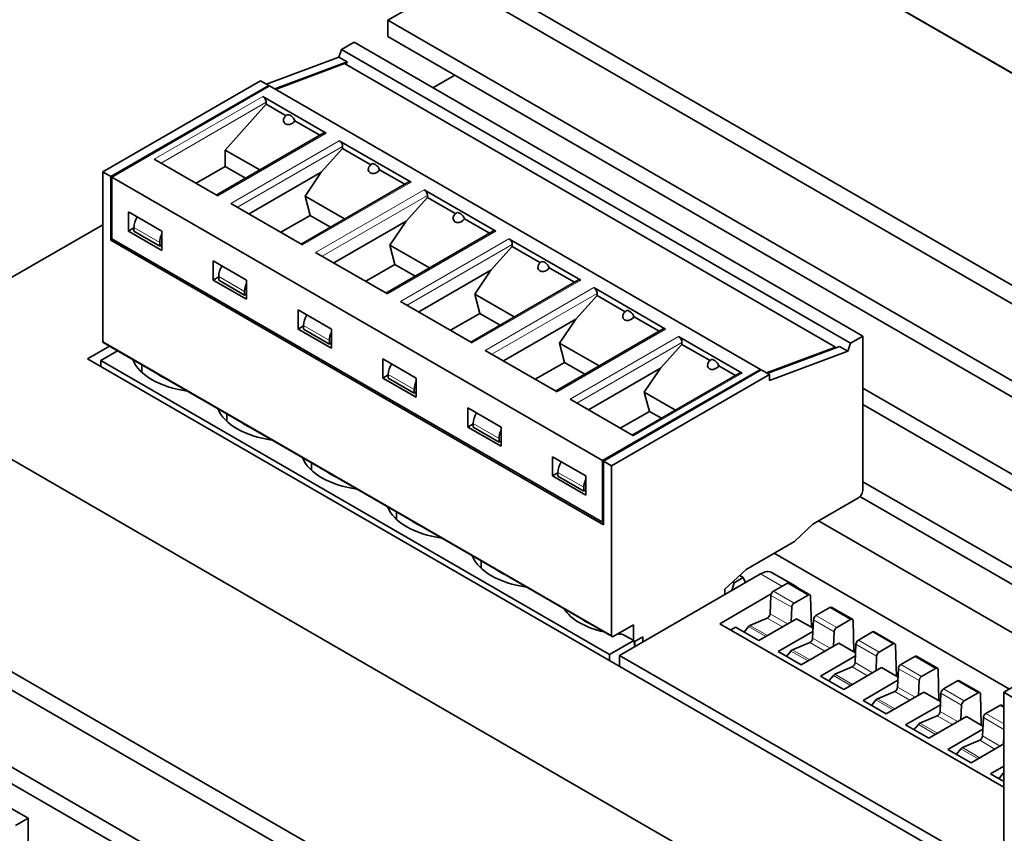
# Model space of a CAD drawing. Extents: x -249 to 1342, y -192 to 297.
# Tile 45 of 59: x 341 to 351, y 213 to 221. Entities that reach past the tile are written whole.
import ezdxf

# ---------------------------------------------------------------- set-up
doc = ezdxf.new("R2010")
doc.units = 0

msp = doc.modelspace()

# ---------------------------------------------------------------- linework, layer by layer
at = {"color": 7, "lineweight": 35}
for p, q in [((346.567719, 223.425201), (367.427368, 211.381866)), ((347.805176, 222.708725), (366.189941, 212.094269)), ((344.623199, 222.302521), (365.482849, 210.259186)), ((365.482849, 210.065277), (344.623199, 222.108597)), ((365.482849, 209.248779), (344.623199, 221.292099)), ((344.623199, 221.118591), (365.482849, 209.075272)), ((337.728882, 218.322098), (358.588531, 206.278763)), ((335.784363, 217.199402), (356.644012, 205.156082)), ((356.644012, 204.962173), (335.784363, 217.005493)), ((356.644012, 204.145676), (335.784363, 216.188995)), ((335.784363, 216.015488), (356.644012, 203.972168))]:
    msp.add_line(p, q, dxfattribs=at)
at = {"color": 7, "lineweight": 35, "ltscale": 0.020412}
for p, q in [((345.330292, 221.700348), (344.623199, 221.292099)), ((349.40509, 217.839996), (348.640289, 217.554153))]:
    msp.add_line(p, q, dxfattribs=at)
at = {"color": 7, "lineweight": 35, "ltscale": 0.004338}
msp.add_line((344.623199, 221.292099), (344.623199, 221.118591), dxfattribs=at)
at = {"color": 7, "lineweight": 35, "ltscale": 0.003828}
for p, q in [((344.131744, 220.983871), (344.264343, 221.060425)), ((349.519897, 217.873016), (349.652496, 217.94957)), ((340.681061, 212.769913), (340.81366, 212.846466))]:
    msp.add_line(p, q, dxfattribs=at)
at = {"color": 7, "lineweight": 35, "ltscale": 0.155543}
for p, q in [((344.264343, 221.060425), (349.652496, 217.94957)), ((344.131744, 220.983871), (349.519897, 217.873016)), ((341.609009, 217.879944), (346.997162, 214.769089))]:
    msp.add_line(p, q, dxfattribs=at)
at = {"color": 7, "lineweight": 35, "ltscale": 0.002192}
for p, q in [((344.103546, 220.900833), (344.131744, 220.983871)), ((349.491699, 217.789978), (349.519897, 217.873016))]:
    msp.add_line(p, q, dxfattribs=at)
at = {"color": 7, "lineweight": 35, "ltscale": 0.020411}
for p, q in [((343.338776, 220.61499), (344.103546, 220.900833)), ((343.425385, 220.564987), (344.190155, 220.850815))]:
    msp.add_line(p, q, dxfattribs=at)
at = {"color": 7, "lineweight": 35, "ltscale": 0.019513}
for p, q in [((344.165344, 220.83313), (343.434235, 220.559875)), ((348.63147, 217.559265), (349.362579, 217.832504))]:
    msp.add_line(p, q, dxfattribs=at)
at = {"color": 7, "lineweight": 35, "ltscale": 0.0025}
for p, q in [((344.103546, 220.900833), (344.190155, 220.850815)), ((343.274384, 220.652176), (343.360992, 220.602158)), ((341.603851, 219.687683), (341.69046, 219.637665)), ((349.40509, 217.839996), (349.491699, 217.789978)), ((348.575928, 217.591324), (348.662537, 217.541321))]:
    msp.add_line(p, q, dxfattribs=at)
at = {"color": 7, "lineweight": 35, "ltscale": 0.150031}
for p, q in [((344.165344, 220.83313), (349.362579, 217.832504)), ((343.369843, 220.597061), (348.567078, 217.596436)), ((341.69931, 219.632568), (346.896545, 216.631943)), ((341.69931, 218.97937), (346.896545, 215.978745))]:
    msp.add_line(p, q, dxfattribs=at)
at = {"color": 7, "lineweight": 35, "ltscale": 0.000707}
msp.add_line((344.190155, 220.850815), (344.181091, 220.824036), dxfattribs=at)
at = {"color": 7, "lineweight": 35, "ltscale": 0.006634}
msp.add_line((345.330292, 220.710342), (345.100464, 220.577667), dxfattribs=at)
at = {"color": 7, "lineweight": 35, "ltscale": 0.048224}
for p, q in [((341.603851, 219.687683), (343.274384, 220.652176)), ((343.360992, 220.602158), (341.69046, 219.637665)), ((341.69931, 219.632568), (343.369843, 220.597061)), ((346.896545, 216.631943), (348.567078, 217.596436)), ((346.992004, 216.576828), (348.662537, 217.541321))]:
    msp.add_line(p, q, dxfattribs=at)
at = {"color": 7, "lineweight": 35, "ltscale": 0.000255}
for p, q in [((343.360992, 220.591949), (343.360992, 220.602158)), ((348.567078, 217.596436), (348.567078, 217.586227))]:
    msp.add_line(p, q, dxfattribs=at)
at = {"color": 7, "lineweight": 13, "ltscale": 0.03317}
for p, q in [((342.150085, 219.821381), (343.299133, 220.484787)), ((343.970886, 220.096954), (342.821838, 219.433548)), ((342.959717, 219.353943), (344.108765, 220.017349)), ((344.868896, 219.578476), (343.719849, 218.91507)), ((343.857758, 218.835464), (345.006805, 219.498871)), ((345.766937, 219.059998), (344.617889, 218.396591)), ((344.755768, 218.316986), (345.904816, 218.980392)), ((346.664948, 218.541519), (345.5159, 217.878128)), ((345.653809, 217.798508), (346.802856, 218.461914)), ((347.562988, 218.023056), (346.41394, 217.35965)), ((346.551819, 217.280045), (347.700867, 217.943436)), ((348.37262, 217.555603), (347.223572, 216.892197))]:
    msp.add_line(p, q, dxfattribs=at)
at = {"color": 7, "lineweight": 13, "ltscale": 0.032149}
for p, q in [((343.334473, 220.423553), (342.220795, 219.780563)), ((345.042145, 219.437637), (343.928467, 218.794647)), ((346.838196, 218.400681), (345.724518, 217.75769))]:
    msp.add_line(p, q, dxfattribs=at)
at = {"color": 7, "lineweight": 35, "ltscale": 0.016252}
msp.add_line((343.334473, 220.403137), (342.901367, 219.918335), dxfattribs=at)
at = {"color": 7, "lineweight": 35, "ltscale": 0.019392}
for p, q in [((343.970886, 220.096954), (343.299133, 220.484787)), ((342.150085, 219.821381), (342.821838, 219.433548)), ((348.37262, 217.555603), (347.700867, 217.943436)), ((346.551819, 217.280045), (347.223572, 216.892197))]:
    msp.add_line(p, q, dxfattribs=at)
at = {"color": 7, "lineweight": 35, "ltscale": 0.00051}
for p, q in [((343.334473, 220.423553), (343.334473, 220.403137)), ((344.144135, 219.935699), (344.144135, 219.9561)), ((345.042145, 219.417221), (345.042145, 219.437637)), ((341.690948, 218.963776), (341.708618, 218.973984)), ((345.940186, 218.898743), (345.940186, 218.919159)), ((346.838196, 218.380264), (346.838196, 218.400681)), ((347.736237, 217.861786), (347.736237, 217.882202))]:
    msp.add_line(p, q, dxfattribs=at)
at = {"color": 7, "lineweight": 35, "ltscale": 0.006074}
msp.add_line((343.544891, 220.281662), (343.334473, 220.403137), dxfattribs=at)
at = {"color": 7, "lineweight": 35, "ltscale": 0.007692}
for p, q in [((343.903198, 220.074783), (343.636749, 220.228638)), ((345.699249, 219.037842), (345.4328, 219.191681)), ((346.59729, 218.519363), (346.330811, 218.673203)), ((347.4953, 218.000885), (347.228851, 218.154724))]:
    msp.add_line(p, q, dxfattribs=at)
at = {"color": 7, "lineweight": 35, "ltscale": 0.032905}
for p, q in [((343.945892, 220.099426), (342.80603, 219.441345)), ((345.741943, 219.062469), (344.602081, 218.404388)), ((347.537994, 218.025528), (346.398132, 217.367432)), ((347.207764, 216.899994), (348.347626, 217.558075))]:
    msp.add_line(p, q, dxfattribs=at)
at = {"color": 7, "lineweight": 35, "ltscale": 0.021943}
for p, q in [((344.868896, 219.578476), (344.108765, 220.017349)), ((345.766937, 219.059998), (345.006805, 219.498871)), ((342.959717, 219.353943), (343.719849, 218.91507)), ((346.664948, 218.541519), (345.904816, 218.980392)), ((343.857758, 218.835464), (344.617889, 218.396591)), ((347.562988, 218.023056), (346.802856, 218.461914)), ((344.755768, 218.316986), (345.5159, 217.878128)), ((345.653809, 217.798508), (346.41394, 217.35965))]:
    msp.add_line(p, q, dxfattribs=at)
at = {"color": 7, "lineweight": 35, "ltscale": 0.010549}
msp.add_line((342.901367, 219.918335), (343.266815, 219.707367), dxfattribs=at)
at = {"color": 7, "lineweight": 35, "ltscale": 0.004337}
msp.add_line((342.901367, 219.744843), (342.901367, 219.918335), dxfattribs=at)
at = {"color": 7, "lineweight": 13, "ltscale": 0.03215}
for p, q in [((344.144135, 219.9561), (343.030426, 219.31311)), ((345.940186, 218.919159), (344.826477, 218.276169)), ((347.736237, 217.882202), (346.622528, 217.239212))]:
    msp.add_line(p, q, dxfattribs=at)
at = {"color": 7, "lineweight": 35, "ltscale": 0.00848}
msp.add_line((344.144135, 219.935699), (343.918152, 219.682755), dxfattribs=at)
at = {"color": 7, "lineweight": 35, "ltscale": 0.008625}
for p, q in [((344.442902, 219.763184), (344.144135, 219.935699)), ((345.340942, 219.24472), (345.042145, 219.417221)), ((346.238953, 218.726242), (345.940186, 218.898743)), ((347.136993, 218.207764), (346.838196, 218.380264)), ((348.035004, 217.689285), (347.736237, 217.861786))]:
    msp.add_line(p, q, dxfattribs=at)
at = {"color": 7, "lineweight": 35, "ltscale": 0.044907}
for p, q in [((341.603851, 217.891388), (341.603851, 219.687683)), ((346.992004, 214.780533), (346.992004, 216.576828)), ((351.14447, 212.383102), (351.14447, 214.179398))]:
    msp.add_line(p, q, dxfattribs=at)
at = {"color": 7, "lineweight": 35, "ltscale": 0.008931}
for p, q in [((342.901367, 219.744843), (342.59201, 219.566223)), ((347.39151, 217.152466), (347.082153, 216.973846))]:
    msp.add_line(p, q, dxfattribs=at)
at = {"color": 7, "lineweight": 35, "ltscale": 0.006212}
for p, q in [((343.116547, 219.620605), (342.901367, 219.744843)), ((344.014587, 219.102142), (343.799408, 219.226364)), ((344.912598, 218.583664), (344.697418, 218.707886)), ((345.810638, 218.065186), (345.595459, 218.189407)), ((346.708649, 217.546707), (346.493469, 217.670929))]:
    msp.add_line(p, q, dxfattribs=at)
at = {"color": 7, "lineweight": 35, "ltscale": 0.022054}
for p, q in [((343.918152, 219.682755), (343.154175, 219.241669)), ((345.714203, 218.645813), (344.950226, 218.204727)), ((347.510254, 217.608856), (346.746277, 217.16777))]:
    msp.add_line(p, q, dxfattribs=at)
at = {"color": 7, "lineweight": 35, "ltscale": 0.007632}
for p, q in [((343.745728, 219.430847), (343.918152, 219.682755)), ((344.643768, 218.912369), (344.816193, 219.164276)), ((346.439819, 217.875427), (346.612244, 218.127335))]:
    msp.add_line(p, q, dxfattribs=at)
at = {"color": 7, "lineweight": 35, "ltscale": 0.007693}
msp.add_line((344.801239, 219.556305), (344.53476, 219.710159), dxfattribs=at)
at = {"color": 7, "lineweight": 35, "ltscale": 0.014799}
for p, q in [((341.69046, 219.045715), (341.69046, 219.637665)), ((346.905365, 216.034882), (346.905365, 216.626846)), ((348.927704, 215.77565), (348.415039, 215.47966))]:
    msp.add_line(p, q, dxfattribs=at)
at = {"color": 7, "lineweight": 35, "ltscale": 0.01633}
for p, q in [((341.69931, 218.97937), (341.69931, 219.632568)), ((346.896545, 215.978745), (346.896545, 216.631943))]:
    msp.add_line(p, q, dxfattribs=at)
at = {"color": 7, "lineweight": 35, "ltscale": 0.032904}
for p, q in [((344.843903, 219.580948), (343.704071, 218.922867)), ((346.639954, 218.544006), (345.500122, 217.88591))]:
    msp.add_line(p, q, dxfattribs=at)
at = {"color": 7, "lineweight": 35, "ltscale": 0.012098}
for p, q in [((343.745728, 219.430847), (344.164825, 219.188889)), ((344.643768, 218.912369), (345.062866, 218.67041)), ((345.541809, 218.393906), (345.960876, 218.151932)), ((346.439819, 217.875427), (346.858917, 217.633469))]:
    msp.add_line(p, q, dxfattribs=at)
at = {"color": 7, "lineweight": 35, "ltscale": 0.005285}
for p, q in [((343.799408, 219.226364), (343.745728, 219.430847)), ((344.697418, 218.707886), (344.643768, 218.912369)), ((345.595459, 218.189407), (345.541809, 218.393906)), ((346.493469, 217.670929), (346.439819, 217.875427)), ((347.39151, 217.152466), (347.33786, 217.356949))]:
    msp.add_line(p, q, dxfattribs=at)
at = {"color": 7, "lineweight": 35, "ltscale": 0.008479}
for p, q in [((345.042145, 219.417221), (344.816193, 219.164276)), ((345.940186, 218.898743), (345.714203, 218.645813)), ((346.838196, 218.380264), (346.612244, 218.127335)), ((347.736237, 217.861786), (347.510254, 217.608856))]:
    msp.add_line(p, q, dxfattribs=at)
at = {"color": 7, "lineweight": 35, "ltscale": 0.005103}
for p, q in [((341.876068, 219.06102), (341.876068, 219.265152)), ((342.229645, 218.856903), (342.229645, 219.06102)), ((342.774109, 218.542542), (342.774109, 218.746674)), ((343.127655, 218.338425), (343.127655, 218.542542)), ((343.672119, 218.024078), (343.672119, 218.228195)), ((344.025696, 217.819946), (344.025696, 218.024078)), ((344.57016, 217.5056), (344.57016, 217.709717)), ((344.923706, 217.301468), (344.923706, 217.5056)), ((345.46817, 216.987122), (345.46817, 217.191238)), ((345.821747, 216.78299), (345.821747, 216.987122)), ((346.366211, 216.468643), (346.366211, 216.672775)), ((346.719757, 216.264526), (346.719757, 216.468643))]:
    msp.add_line(p, q, dxfattribs=at)
at = {"color": 7, "lineweight": 35, "ltscale": 0.010207}
for p, q in [((342.229645, 219.06102), (341.876068, 219.265152)), ((342.229645, 218.856903), (341.876068, 219.06102)), ((344.025696, 218.024078), (343.672119, 218.228195)), ((344.025696, 217.819946), (343.672119, 218.024078)), ((345.821747, 216.987122), (345.46817, 217.191238)), ((345.821747, 216.78299), (345.46817, 216.987122))]:
    msp.add_line(p, q, dxfattribs=at)
at = {"color": 7, "lineweight": 35, "ltscale": 0.00893}
for p, q in [((343.799408, 219.226364), (343.490051, 219.04776)), ((344.697418, 218.707886), (344.388062, 218.529282)), ((345.595459, 218.189407), (345.286102, 218.010803)), ((346.493469, 217.670929), (346.184113, 217.492325))]:
    msp.add_line(p, q, dxfattribs=at)
at = {"color": 7, "lineweight": 35, "ltscale": 0.022055}
for p, q in [((344.816193, 219.164276), (344.052185, 218.72319)), ((346.612244, 218.127335), (345.848236, 217.686249))]:
    msp.add_line(p, q, dxfattribs=at)
at = {"color": 7, "lineweight": 35, "ltscale": 0.076138}
msp.add_line((341.603851, 219.128387), (338.966339, 217.605621), dxfattribs=at)
at = {"color": 7, "lineweight": 35, "ltscale": 0.002047}
msp.add_line((341.690887, 218.963821), (341.690491, 219.045685), dxfattribs=at)
at = {"color": 7, "lineweight": 35, "ltscale": 0.001659}
for p, q in [((341.933533, 219.094193), (341.876068, 219.06102)), ((343.729584, 218.057236), (343.672119, 218.024078)), ((345.525635, 217.020294), (345.46817, 216.987122))]:
    msp.add_line(p, q, dxfattribs=at)
at = {"color": 7, "lineweight": 35, "ltscale": 0.00102}
for p, q in [((341.933533, 219.099289), (341.933533, 219.058472)), ((343.10556, 218.422623), (343.10556, 218.381805)), ((344.003571, 217.904144), (344.003571, 217.863327)), ((344.627594, 217.543869), (344.627594, 217.503052)), ((344.901611, 217.385666), (344.901611, 217.344849)), ((345.525635, 217.025391), (345.525635, 216.984573)), ((346.423645, 216.506912), (346.423645, 216.466095))]:
    msp.add_line(p, q, dxfattribs=at)
at = {"color": 7, "lineweight": 13, "ltscale": 0.007909}
for p, q in [((342.20752, 218.941101), (341.933533, 219.099289)), ((345.799622, 216.867203), (345.525635, 217.025391))]:
    msp.add_line(p, q, dxfattribs=at)
at = {"color": 7, "lineweight": 35, "ltscale": 0.00791}
for p, q in [((341.933533, 219.058472), (342.20752, 218.900269)), ((342.831543, 218.539993), (343.10556, 218.381805)), ((344.627594, 217.503052), (344.901611, 217.344849)), ((345.525635, 216.984573), (345.799622, 216.82637)), ((346.423645, 216.466095), (346.697662, 216.307892))]:
    msp.add_line(p, q, dxfattribs=at)
at = {"color": 7, "lineweight": 35, "ltscale": 0.150517}
msp.add_line((341.690887, 218.963821), (346.904968, 215.953476), dxfattribs=at)
at = {"color": 7, "lineweight": 35, "ltscale": 0.001021}
for p, q in [((342.20752, 218.941101), (342.20752, 218.900269)), ((342.831543, 218.580826), (342.831543, 218.539993)), ((343.729584, 218.062347), (343.729584, 218.021515)), ((345.799622, 216.867203), (345.799622, 216.82637)), ((346.697662, 216.348724), (346.697662, 216.307892))]:
    msp.add_line(p, q, dxfattribs=at)
at = {"color": 7, "lineweight": 35, "ltscale": 0.000638}
for p, q in [((342.20752, 218.900269), (342.229645, 218.913025)), ((343.10556, 218.381805), (343.127655, 218.394562)), ((344.003571, 217.863327), (344.025696, 217.876083)), ((344.901611, 217.344849), (344.923706, 217.357605)), ((345.799622, 216.82637), (345.821747, 216.839127)), ((346.697662, 216.307892), (346.719757, 216.320648))]:
    msp.add_line(p, q, dxfattribs=at)
at = {"color": 7, "lineweight": 35, "ltscale": 0.010206}
for p, q in [((343.127655, 218.542542), (342.774109, 218.746674)), ((343.127655, 218.338425), (342.774109, 218.542542)), ((344.923706, 217.5056), (344.57016, 217.709717)), ((344.923706, 217.301468), (344.57016, 217.5056)), ((346.719757, 216.468643), (346.366211, 216.672775)), ((346.719757, 216.264526), (346.366211, 216.468643))]:
    msp.add_line(p, q, dxfattribs=at)
at = {"color": 7, "lineweight": 35, "ltscale": 0.007631}
for p, q in [((345.541809, 218.393906), (345.714203, 218.645813)), ((347.33786, 217.356949), (347.510254, 217.608856))]:
    msp.add_line(p, q, dxfattribs=at)
at = {"color": 7, "lineweight": 35, "ltscale": 0.001658}
for p, q in [((342.831543, 218.575714), (342.774109, 218.542542)), ((344.627594, 217.538773), (344.57016, 217.5056)), ((346.423645, 216.501816), (346.366211, 216.468643))]:
    msp.add_line(p, q, dxfattribs=at)
at = {"color": 7, "lineweight": 13, "ltscale": 0.00791}
for p, q in [((343.10556, 218.422623), (342.831543, 218.580826)), ((344.003571, 217.904144), (343.729584, 218.062347)), ((344.901611, 217.385666), (344.627594, 217.543869)), ((346.697662, 216.348724), (346.423645, 216.506912))]:
    msp.add_line(p, q, dxfattribs=at)
at = {"color": 7, "lineweight": 35, "ltscale": 0.007909}
msp.add_line((343.729584, 218.021515), (344.003571, 217.863327), dxfattribs=at)
at = {"color": 7, "lineweight": 13, "ltscale": 0.155543}
msp.add_line((341.603851, 217.891388), (346.992004, 214.780533), dxfattribs=at)
at = {"color": 7, "lineweight": 35, "ltscale": 0.04057}
for p, q in [((349.652496, 217.94957), (349.652496, 216.326782)), ((340.81366, 212.846466), (340.81366, 211.223679))]:
    msp.add_line(p, q, dxfattribs=at)
at = {"color": 7, "lineweight": 35, "ltscale": 0.006729}
msp.add_line((341.441193, 217.707672), (341.674286, 217.842255), dxfattribs=at)
at = {"color": 7, "lineweight": 35, "ltscale": 0.005147}
msp.add_line((341.760925, 217.792252), (341.582642, 217.689301), dxfattribs=at)
at = {"color": 7, "lineweight": 35, "ltscale": 0.02213}
msp.add_line((348.662537, 217.480072), (349.491699, 217.789978), dxfattribs=at)
at = {"color": 7, "lineweight": 35, "ltscale": 0.00021}
msp.add_line((349.362579, 217.832504), (349.362579, 217.824097), dxfattribs=at)
at = {"color": 7, "lineweight": 35, "ltscale": 0.464383}
msp.add_line((357.527893, 208.420029), (341.441193, 217.707672), dxfattribs=at)
at = {"color": 7, "lineweight": 35, "ltscale": 0.001582}
for p, q in [((341.582642, 217.689301), (341.582642, 217.626022)), ((346.970795, 214.578461), (346.970795, 214.515182))]:
    msp.add_line(p, q, dxfattribs=at)
at = {"color": 7, "lineweight": 35, "ltscale": 0.155542}
for p, q in [((341.582642, 217.689301), (346.970795, 214.578461)), ((335.425507, 215.957306), (340.81366, 212.846466))]:
    msp.add_line(p, q, dxfattribs=at)
at = {"color": 7, "lineweight": 35, "ltscale": 0.000438}
msp.add_line((341.934418, 217.692078), (341.934418, 217.674576), dxfattribs=at)
at = {"color": 7, "lineweight": 35, "ltscale": 0.001933}
for p, q in [((342.01944, 217.64299), (342.01944, 217.565674)), ((342.91745, 217.124527), (342.91745, 217.047195)), ((343.815491, 216.606049), (343.815491, 216.528732)), ((344.713501, 216.08757), (344.713501, 216.010254)), ((345.611542, 215.569092), (345.611542, 215.491776))]:
    msp.add_line(p, q, dxfattribs=at)
at = {"color": 7, "lineweight": 35, "ltscale": 0.048225}
for p, q in [((346.905365, 216.626846), (348.575928, 217.591324)), ((351.14447, 214.179398), (352.815033, 215.143875))]:
    msp.add_line(p, q, dxfattribs=at)
at = {"color": 7, "lineweight": 35, "ltscale": 0.005141}
msp.add_line((348.304932, 217.533447), (348.126862, 217.636261), dxfattribs=at)
at = {"color": 7, "lineweight": 35, "ltscale": 0.001531}
msp.add_line((348.662537, 217.541321), (348.662537, 217.480072), dxfattribs=at)
at = {"color": 7, "lineweight": 35, "ltscale": 0.106164}
msp.add_line((349.652466, 217.398438), (353.330109, 215.275146), dxfattribs=at)
at = {"color": 7, "lineweight": 35, "ltscale": 0.009546}
msp.add_line((347.33786, 217.356949), (347.668549, 217.166016), dxfattribs=at)
at = {"color": 7, "lineweight": 35, "ltscale": 0.100898}
msp.add_line((353.147675, 215.20697), (349.652466, 217.22493), dxfattribs=at)
at = {"color": 7, "lineweight": 35, "ltscale": 0.00366}
msp.add_line((347.51828, 217.079269), (347.39151, 217.152466), dxfattribs=at)
at = {"color": 7, "lineweight": 35, "ltscale": 0.002501}
for p, q in [((346.905365, 216.626846), (346.992004, 216.576828)), ((351.14447, 214.179398), (351.23111, 214.129379))]:
    msp.add_line(p, q, dxfattribs=at)
at = {"color": 7, "lineweight": 35, "ltscale": 0.077262}
msp.add_line((349.652466, 216.408432), (352.328888, 214.863205), dxfattribs=at)
at = {"color": 7, "lineweight": 35, "ltscale": 0.013778}
msp.add_line((349.599457, 216.234924), (349.122162, 215.959351), dxfattribs=at)
at = {"color": 7, "lineweight": 35, "ltscale": 0.073824}
msp.add_line((352.178619, 214.776459), (349.621277, 216.252945), dxfattribs=at)
at = {"color": 7, "lineweight": 35, "ltscale": 0.002034}
msp.add_line((346.904877, 215.953522), (346.905365, 216.034882), dxfattribs=at)
at = {"color": 7, "lineweight": 35, "ltscale": 0.000248}
msp.add_line((346.905121, 215.983704), (346.896545, 215.978745), dxfattribs=at)
at = {"color": 7, "lineweight": 35, "ltscale": 0.006688}
msp.add_line((349.122162, 215.959351), (348.927704, 215.77565), dxfattribs=at)
at = {"color": 7, "lineweight": 35, "ltscale": 0.073689}
msp.add_line((349.182251, 215.994049), (351.734924, 214.520279), dxfattribs=at)
at = {"color": 7, "lineweight": 35, "ltscale": 0.071903}
msp.add_line((348.713806, 215.652145), (351.20459, 214.214096), dxfattribs=at)
at = {"color": 7, "lineweight": 35, "ltscale": 0.043133}
msp.add_line((347.075165, 214.56778), (348.567993, 215.432785), dxfattribs=at)
at = {"color": 7, "lineweight": 35, "ltscale": 0.007657}
msp.add_line((348.415039, 215.47966), (348.192322, 215.269409), dxfattribs=at)
at = {"color": 7, "lineweight": 35, "ltscale": 0.002807}
msp.add_line((348.38501, 215.394958), (348.287781, 215.338821), dxfattribs=at)
at = {"color": 7, "lineweight": 35, "ltscale": 0.001069}
msp.add_line((348.347961, 215.416336), (348.38501, 215.394958), dxfattribs=at)
at = {"color": 7, "lineweight": 35, "ltscale": 0.001489}
msp.add_line((348.38501, 215.394958), (348.407684, 215.339905), dxfattribs=at)
at = {"color": 7, "lineweight": 13, "ltscale": 0.006564}
msp.add_line((348.567993, 215.432785), (348.795593, 215.301849), dxfattribs=at)
at = {"color": 7, "lineweight": 35, "ltscale": 0.006946}
msp.add_line((348.692749, 215.445297), (348.933594, 215.306747), dxfattribs=at)
at = {"color": 7, "lineweight": 35, "ltscale": 0.002119}
msp.add_line((348.264954, 215.257202), (348.287781, 215.338821), dxfattribs=at)
at = {"color": 7, "lineweight": 35, "ltscale": 0.000393}
msp.add_line((348.287781, 215.338821), (348.27417, 215.34668), dxfattribs=at)
at = {"color": 7, "lineweight": 35, "ltscale": 0.004273}
for p, q in [((348.853241, 215.335251), (348.705353, 215.249557)), ((349.072845, 215.208923), (348.924957, 215.12323)), ((349.30307, 215.076477), (349.155182, 214.990784)), ((349.522675, 214.95015), (349.374786, 214.864456)), ((349.752899, 214.817719), (349.605011, 214.732025)), ((349.972504, 214.691391), (349.824615, 214.605698)), ((350.202728, 214.558945), (350.05484, 214.473251)), ((350.422333, 214.432617), (350.274445, 214.346924)), ((350.652557, 214.300186), (350.504669, 214.214493)), ((350.872162, 214.173859), (350.724274, 214.088165)), ((351.102386, 214.041412), (350.954498, 213.955719))]:
    msp.add_line(p, q, dxfattribs=at)
at = {"color": 7, "lineweight": 13, "ltscale": 0.006334}
for p, q in [((349.072845, 215.208923), (348.853241, 215.335251)), ((348.898529, 215.078934), (348.678925, 215.205261)), ((348.924957, 215.12323), (348.705353, 215.249557)), ((349.522675, 214.95015), (349.30307, 215.076477)), ((349.374786, 214.864456), (349.155182, 214.990784)), ((349.348358, 214.820175), (349.128754, 214.946503)), ((349.972504, 214.691391), (349.752899, 214.817719)), ((349.798187, 214.561401), (349.578583, 214.687729)), ((349.824615, 214.605698), (349.605011, 214.732025)), ((350.422333, 214.432617), (350.202728, 214.558945)), ((350.274445, 214.346924), (350.05484, 214.473251)), ((350.248016, 214.302643), (350.028412, 214.42897)), ((350.872162, 214.173859), (350.652557, 214.300186)), ((350.697845, 214.043869), (350.478241, 214.170197)), ((350.724274, 214.088165), (350.504669, 214.214493))]:
    msp.add_line(p, q, dxfattribs=at)
at = {"color": 7, "lineweight": 35, "ltscale": 0.006334}
for p, q in [((349.091553, 215.2108), (348.871948, 215.337128)), ((349.541382, 214.952042), (349.321777, 215.078369)), ((349.991211, 214.693268), (349.771606, 214.819595)), ((350.44104, 214.434509), (350.221436, 214.560837))]:
    msp.add_line(p, q, dxfattribs=at)
at = {"color": 7, "lineweight": 35, "ltscale": 0.015774}
msp.add_line((348.682465, 215.221008), (348.136536, 214.904663), dxfattribs=at)
at = {"color": 7, "lineweight": 35, "ltscale": 0.001358}
msp.add_line((348.192322, 215.269409), (348.192322, 215.215103), dxfattribs=at)
at = {"color": 7, "lineweight": 35, "ltscale": 0.004855}
for p, q in [((348.670135, 215.011246), (348.678925, 215.205261)), ((349.569794, 214.493713), (349.578583, 214.687729)), ((350.469452, 213.976181), (350.478241, 214.170197))]:
    msp.add_line(p, q, dxfattribs=at)
at = {"color": 7, "lineweight": 35, "ltscale": 0.00817}
msp.add_line((349.107086, 214.867737), (349.099304, 215.194458), dxfattribs=at)
at = {"color": 7, "lineweight": 35, "ltscale": 0.003846}
for p, q in [((348.898529, 215.078934), (348.891571, 214.925247)), ((349.348358, 214.820175), (349.3414, 214.666473)), ((349.798187, 214.561401), (349.791229, 214.407715)), ((350.248016, 214.302643), (350.241058, 214.148941)), ((350.697845, 214.043869), (350.690887, 213.890182))]:
    msp.add_line(p, q, dxfattribs=at)
at = {"color": 7, "lineweight": 35, "ltscale": 0.000419}
msp.add_line((346.509552, 215.050613), (346.509552, 215.033844), dxfattribs=at)
at = {"color": 7, "lineweight": 13, "ltscale": 0.005353}
for p, q in [((348.670135, 215.011246), (348.855743, 214.90448)), ((349.119965, 214.752472), (349.305573, 214.645721)), ((349.569794, 214.493713), (349.755402, 214.386948)), ((350.019623, 214.23494), (350.205231, 214.128174)), ((350.469452, 213.976181), (350.65506, 213.869415))]:
    msp.add_line(p, q, dxfattribs=at)
at = {"color": 7, "lineweight": 35, "ltscale": 0.006124}
msp.add_line((347.221802, 214.892807), (347.009674, 214.770325), dxfattribs=at)
at = {"color": 7, "lineweight": 35, "ltscale": 0.004082}
msp.add_line((347.221802, 214.729507), (347.221802, 214.892807), dxfattribs=at)
at = {"color": 7, "lineweight": 35, "ltscale": 0.086753}
msp.add_line((351.14447, 213.174332), (348.136536, 214.904663), dxfattribs=at)
at = {"color": 7, "lineweight": 35, "ltscale": 0.001524}
msp.add_line((348.304169, 214.869125), (348.251434, 214.838577), dxfattribs=at)
at = {"color": 7, "lineweight": 35, "ltscale": 0.0071}
for p, q in [((348.550323, 214.727509), (348.304169, 214.869125)), ((349.449982, 214.209976), (349.203827, 214.351593)), ((350.34964, 213.692444), (350.103485, 213.834061))]:
    msp.add_line(p, q, dxfattribs=at)
at = {"color": 7, "lineweight": 35, "ltscale": 0.001842}
for p, q in [((348.440338, 214.874649), (348.393707, 214.817627)), ((348.890167, 214.615891), (348.843536, 214.558853)), ((349.339996, 214.357117), (349.293365, 214.300095)), ((349.789795, 214.098358), (349.743164, 214.041321)), ((350.239624, 213.839584), (350.192993, 213.782562)), ((350.689453, 213.580826), (350.642822, 213.523788)), ((351.139282, 213.322052), (351.092651, 213.265015))]:
    msp.add_line(p, q, dxfattribs=at)
at = {"color": 7, "lineweight": 13, "ltscale": 0.005267}
for p, q in [((348.440338, 214.874649), (348.622955, 214.769592)), ((348.890167, 214.615891), (349.072784, 214.510834)), ((349.339996, 214.357117), (349.522614, 214.25206))]:
    msp.add_line(p, q, dxfattribs=at)
at = {"color": 7, "lineweight": 35, "ltscale": 0.004976}
for p, q in [((348.640137, 214.965164), (348.456757, 214.887756)), ((349.089966, 214.706406), (348.906586, 214.628998)), ((349.539795, 214.447632), (349.356415, 214.370224)), ((349.989624, 214.188873), (349.806244, 214.111465)), ((350.439453, 213.930099), (350.256073, 213.852692)), ((350.889282, 213.671341), (350.705902, 213.593933))]:
    msp.add_line(p, q, dxfattribs=at)
at = {"color": 7, "lineweight": 13, "ltscale": 0.005357}
for p, q in [((348.456757, 214.887756), (348.642487, 214.780914)), ((348.906586, 214.628998), (349.092316, 214.522156)), ((349.356415, 214.370224), (349.542145, 214.263382)), ((349.806244, 214.111465), (349.991974, 214.004623)), ((350.256073, 213.852692), (350.441803, 213.74585)), ((350.705902, 213.593933), (350.891632, 213.487091))]:
    msp.add_line(p, q, dxfattribs=at)
at = {"color": 7, "lineweight": 35, "ltscale": 0.011523}
for p, q in [((348.949127, 214.958588), (348.550323, 214.727509)), ((349.398956, 214.699829), (349.000153, 214.46875)), ((349.848785, 214.441055), (349.449982, 214.209976)), ((350.298615, 214.182297), (349.899811, 213.951218)), ((350.748444, 213.923523), (350.34964, 213.692444))]:
    msp.add_line(p, q, dxfattribs=at)
at = {"color": 7, "lineweight": 13, "ltscale": 0.004637}
for p, q in [((348.640137, 214.965164), (348.800903, 214.872696)), ((349.089966, 214.706406), (349.250732, 214.613937))]:
    msp.add_line(p, q, dxfattribs=at)
at = {"color": 7, "lineweight": 35, "ltscale": 0.005064}
for p, q in [((349.124725, 214.857574), (348.949127, 214.958588)), ((349.574554, 214.598816), (349.398956, 214.699829)), ((350.024384, 214.340042), (349.848785, 214.441055)), ((350.474213, 214.081284), (350.298615, 214.182297)), ((350.924042, 213.82251), (350.748444, 213.923523))]:
    msp.add_line(p, q, dxfattribs=at)
at = {"color": 7, "lineweight": 35, "ltscale": 0.004856}
for p, q in [((349.119965, 214.752472), (349.128754, 214.946503)), ((350.019623, 214.23494), (350.028412, 214.42897)), ((350.919281, 213.717407), (350.92807, 213.911438))]:
    msp.add_line(p, q, dxfattribs=at)
at = {"color": 7, "lineweight": 35, "ltscale": 0.008171}
for p, q in [((349.556915, 214.608963), (349.549133, 214.935699)), ((350.006744, 214.350189), (349.998962, 214.676926)), ((350.456573, 214.091431), (350.448792, 214.418167)), ((350.906372, 213.832657), (350.898621, 214.159393))]:
    msp.add_line(p, q, dxfattribs=at)
at = {"color": 7, "lineweight": 35, "ltscale": 0.000288}
msp.add_line((347.062714, 214.800949), (347.072693, 214.795181), dxfattribs=at)
at = {"color": 7, "lineweight": 35, "ltscale": 0.00332}
msp.add_line((347.227112, 214.72644), (347.112091, 214.792847), dxfattribs=at)
at = {"color": 7, "lineweight": 35, "ltscale": 0.002701}
msp.add_line((347.322571, 214.767273), (347.229004, 214.713257), dxfattribs=at)
at = {"color": 7, "lineweight": 35, "ltscale": 0.001403}
msp.add_line((347.322571, 214.767273), (347.322571, 214.711136), dxfattribs=at)
at = {"color": 7, "lineweight": 35, "ltscale": 0.010669}
msp.add_line((349.12323, 214.82431), (348.753998, 214.610352), dxfattribs=at)
at = {"color": 7, "lineweight": 35, "ltscale": 0.007399}
msp.add_line((347.227112, 214.72644), (346.970795, 214.578461), dxfattribs=at)
at = {"color": 7, "lineweight": 35, "ltscale": 0.001646}
msp.add_line((347.236511, 214.66127), (347.227112, 214.72644), dxfattribs=at)
at = {"color": 7, "lineweight": 35, "ltscale": 0.001408}
msp.add_line((347.23642, 214.717529), (347.23642, 214.661209), dxfattribs=at)
at = {"color": 7, "lineweight": 35, "ltscale": 0.111808}
msp.add_line((350.951813, 212.337692), (347.075165, 214.56778), dxfattribs=at)
at = {"color": 7, "lineweight": 35, "ltscale": 0.002822}
msp.add_line((347.075165, 214.45491), (347.075165, 214.56778), dxfattribs=at)
at = {"color": 7, "lineweight": 35, "ltscale": 0.007099}
for p, q in [((349.000153, 214.46875), (348.753998, 214.610352)), ((349.899811, 213.951218), (349.653656, 214.092819)), ((350.799469, 213.433685), (350.553314, 213.575287))]:
    msp.add_line(p, q, dxfattribs=at)
at = {"color": 7, "lineweight": 35, "ltscale": 0.010668}
for p, q in [((349.573059, 214.565536), (349.203827, 214.351593)), ((350.022888, 214.306763), (349.653656, 214.092819)), ((350.472717, 214.048004), (350.103485, 213.834061)), ((350.922516, 213.78923), (350.553314, 213.575287))]:
    msp.add_line(p, q, dxfattribs=at)
at = {"color": 7, "lineweight": 13, "ltscale": 0.004636}
for p, q in [((349.539795, 214.447632), (349.700531, 214.355164)), ((349.989624, 214.188873), (350.15036, 214.096405)), ((350.439453, 213.930099), (350.600189, 213.837631)), ((350.889282, 213.671341), (351.050018, 213.578873))]:
    msp.add_line(p, q, dxfattribs=at)
at = {"color": 7, "lineweight": 35, "ltscale": 0.006333}
msp.add_line((350.890839, 214.175735), (350.671265, 214.302063), dxfattribs=at)
at = {"color": 7, "lineweight": 13, "ltscale": 0.005268}
for p, q in [((349.789795, 214.098358), (349.972443, 213.993301)), ((350.239624, 213.839584), (350.422272, 213.734528)), ((350.689453, 213.580826), (350.872101, 213.475769))]:
    msp.add_line(p, q, dxfattribs=at)
at = {"color": 7, "lineweight": 13, "ltscale": 0.001214}
msp.add_line((351.14447, 214.017197), (351.102386, 214.041412), dxfattribs=at)
at = {"color": 7, "lineweight": 35, "ltscale": 0.000675}
msp.add_line((351.14447, 214.029846), (351.121063, 214.043304), dxfattribs=at)
at = {"color": 7, "lineweight": 13, "ltscale": 0.005479}
msp.add_line((351.14447, 213.846436), (350.954498, 213.955719), dxfattribs=at)
at = {"color": 7, "lineweight": 13, "ltscale": 0.006241}
msp.add_line((351.14447, 213.786942), (350.92807, 213.911438), dxfattribs=at)
at = {"color": 7, "lineweight": 13, "ltscale": 0.005352}
msp.add_line((350.919281, 213.717407), (351.104858, 213.610641), dxfattribs=at)
at = {"color": 7, "lineweight": 35, "ltscale": 0.009968}
msp.add_line((351.14447, 213.633591), (350.799469, 213.433685), dxfattribs=at)
at = {"color": 7, "lineweight": 35, "ltscale": 0.002086}
msp.add_line((351.14447, 213.714752), (351.140717, 213.631409), dxfattribs=at)
at = {"color": 7, "lineweight": 35, "ltscale": 0.004083}
msp.add_line((351.14447, 213.398422), (351.003143, 213.316528), dxfattribs=at)
at = {"color": 7, "lineweight": 35, "ltscale": 0.004076}
msp.add_line((351.14447, 213.235214), (351.003143, 213.316528), dxfattribs=at)
at = {"color": 7, "lineweight": 13, "ltscale": 0.00015}
msp.add_line((351.139282, 213.322052), (351.14447, 213.319061), dxfattribs=at)
at = {"color": 7, "lineweight": 35}
for centre in [(343.59082, 220.224533), (344.488831, 219.706055), (345.386871, 219.187576), (346.284882, 218.669098), (347.182922, 218.150635), (348.080933, 217.632156)]:
    msp.add_arc(centre, 0.075, 120.000003, 163.00297, dxfattribs=at)
for centre, major_axis, ratio, start_param, end_param in [((343.299133, 220.44397), (-0.024994, 0.043304), 0.57735, 3.926990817, 5.497787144), ((343.59082, 220.224533), (-0.037506, 0.064957), 0.57735, 4.450589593, 6.283185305), ((343.580597, 220.243729), (0.059052, 0.031372), 0.767959, 2.487688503, 5.400746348), ((343.970886, 220.056122), (-0.024994, 0.043304), 0.57735, 5.497787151, 6.283185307), ((344.108765, 219.976517), (-0.024994, 0.043304), 0.57735, 3.926990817, 5.497787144), ((344.488831, 219.706055), (-0.037506, 0.064957), 0.57735, 4.450589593, 6.283185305), ((344.478638, 219.72525), (0.059052, 0.031372), 0.767959, 2.487688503, 5.400746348), ((344.868896, 219.537659), (-0.024994, 0.043304), 0.57735, 5.497787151, 6.283185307), ((345.006805, 219.458038), (-0.024994, 0.043304), 0.57735, 3.926990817, 5.497787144), ((345.386871, 219.187576), (-0.037506, 0.064957), 0.57735, 4.450589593, 6.283185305), ((342.039581, 219.160538), (-0.075012, -0.129898), 0.57735, 4.653200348, 5.497787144), ((345.376648, 219.206787), (0.059052, 0.031372), 0.767959, 2.487688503, 5.400746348), ((345.766937, 219.01918), (-0.024994, 0.043304), 0.57735, 5.497787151, 6.283185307), ((342.313599, 219.002335), (0.075012, 0.129898), 0.57735, 1.699257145, 2.35619449), ((345.904816, 218.939575), (-0.024994, 0.043304), 0.57735, 3.926990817, 5.497787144), ((346.284882, 218.669098), (-0.037506, 0.064957), 0.57735, 4.450589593, 6.283185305), ((342.937622, 218.642059), (-0.075012, -0.129898), 0.57735, 4.653200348, 5.497787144), ((346.274689, 218.688309), (0.059052, 0.031372), 0.767959, 2.487688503, 5.400746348), ((346.664948, 218.500702), (-0.024994, 0.043304), 0.57735, 5.497787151, 6.283185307), ((343.211639, 218.483856), (0.075012, 0.129898), 0.57735, 1.699257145, 2.35619449), ((346.802856, 218.421097), (-0.024994, 0.043304), 0.57735, 3.926990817, 5.497787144), ((347.182922, 218.150635), (-0.037506, 0.064957), 0.57735, 4.450589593, 6.283185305), ((343.835632, 218.123581), (-0.075012, -0.129898), 0.57735, 4.653200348, 5.497787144), ((347.172699, 218.16983), (0.059052, 0.031372), 0.767959, 2.487688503, 5.400746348), ((344.10965, 217.965393), (0.075012, 0.129898), 0.57735, 1.69925715, 2.35619449), ((347.562988, 217.982224), (-0.024994, 0.043304), 0.57735, 5.497787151, 6.283185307), ((341.621521, 217.901596), (-0.012512, -0.021652), 0.57735, 5.497787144, 6.283185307), ((347.700867, 217.902618), (-0.024994, 0.043304), 0.57735, 3.926990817, 5.497787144), ((342.67691, 217.802582), (0.774994, 0), 0.57735, 3.375701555, 4.477868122), ((348.080933, 217.632156), (-0.037506, 0.064957), 0.57735, 4.450589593, 6.283185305), ((344.733673, 217.605103), (-0.075012, -0.129898), 0.57735, 4.653200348, 5.497787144), ((348.07074, 217.651352), (0.059052, 0.031372), 0.767959, 2.487688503, 5.400746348), ((342.70694, 217.805664), (-0.6875, 0), 0.57735, 0.703272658, 0.862790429), ((345.00769, 217.446915), (0.075012, 0.129898), 0.57735, 1.69925715, 2.35619449), ((348.37262, 217.514786), (-0.024994, 0.043304), 0.57735, 5.497787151, 6.283185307), ((343.574921, 217.284119), (0.774994, 0), 0.57735, 3.375701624, 4.477868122), ((345.631683, 217.086624), (-0.075012, -0.129898), 0.57735, 4.653200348, 5.497787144), ((343.60495, 217.287186), (-0.6875, 0), 0.57735, 0.703272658, 0.862790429), ((345.905701, 216.928436), (0.075012, 0.129898), 0.57735, 1.699257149, 2.35619449), ((344.472961, 216.76564), (0.774994, 0), 0.57735, 3.375701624, 4.477868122), ((346.529724, 216.568161), (-0.075012, -0.129898), 0.57735, 4.653200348, 5.497787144), ((344.502991, 216.768707), (-0.6875, 0), 0.57735, 0.703272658, 0.862790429), ((346.803741, 216.409958), (0.075012, 0.129898), 0.57735, 1.699257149, 2.35619449), ((349.599457, 216.296158), (0.037506, 0.064957), 0.57735, 3.926990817, 5.497787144), ((345.370972, 216.247162), (0.774994, 0), 0.57735, 3.375701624, 4.477868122), ((345.401001, 216.250229), (-0.6875, 0), 0.57735, 0.703272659, 0.862790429), ((346.269012, 215.728683), (0.774994, 0), 0.57735, 3.375701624, 4.477868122), ((346.299042, 215.73175), (-0.6875, 0), 0.57735, 0.703272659, 0.862790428), ((348.567993, 215.228653), (0.124664, 0.216705), 0.576302, 6.282279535, 7.067677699), ((348.853241, 215.304626), (-0.018707, -0.032501), 0.576302, 3.14161277, 3.926085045), ((348.808838, 215.090103), (-0.124664, -0.216705), 0.576302, 3.140686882, 3.329601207), ((348.808838, 215.090103), (-0.124664, -0.216705), 0.576302, 2.953700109, 3.140686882), ((348.705353, 215.218933), (-0.018707, -0.032501), 0.576302, 3.926085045, 5.443135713), ((349.072845, 215.178299), (-0.018707, -0.032501), 0.576302, 3.14161277, 3.926085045), ((349.072845, 215.178299), (-0.018707, -0.032501), 0.576302, 2.382431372, 3.14161277), ((348.924957, 215.092606), (-0.018707, -0.032501), 0.576302, 3.926085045, 5.443135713), ((349.30307, 215.045868), (-0.018707, -0.032501), 0.576302, 3.14161277, 3.926085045), ((347.166992, 215.21022), (0.725006, 0), 0.57735, 3.500880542, 4.351942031), ((348.643707, 214.997574), (-0.018707, -0.032501), 0.576302, 0.649321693, 2.30154306), ((349.155182, 214.960175), (-0.018707, -0.032501), 0.576302, 3.926085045, 5.443135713), ((347.197052, 215.213287), (-0.6875, 0), 0.57735, 0.703272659, 0.862790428), ((348.453186, 214.855347), (0.018707, 0.032501), 0.576302, 0.649321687, 1.292229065), ((349.374786, 214.833847), (-0.018707, -0.032501), 0.576302, 3.926085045, 5.443135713), ((349.522675, 214.91954), (-0.018707, -0.032501), 0.576302, 3.14161277, 3.926085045), ((349.522675, 214.91954), (-0.018707, -0.032501), 0.576302, 2.382431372, 3.14161277), ((347.009674, 214.790741), (-0.012512, -0.021652), 0.57735, 5.497787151, 6.283185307), ((347.009674, 214.790741), (-0.012512, -0.021652), 0.57735, 6.283185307, 7.068583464), ((347.166992, 215.21022), (0.725006, 0), 0.57735, 4.557581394, 4.63659367), ((349.752899, 214.787094), (-0.018707, -0.032501), 0.576302, 3.14161277, 3.926085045), ((349.093536, 214.738815), (-0.018707, -0.032501), 0.576302, 0.649321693, 2.30154306), ((349.605011, 214.701401), (-0.018707, -0.032501), 0.576302, 3.926085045, 5.443135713), ((349.972504, 214.660767), (-0.018707, -0.032501), 0.576302, 3.14161277, 3.926085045), ((349.972504, 214.660767), (-0.018707, -0.032501), 0.576302, 2.382431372, 3.14161277), ((348.903015, 214.596588), (0.018707, 0.032501), 0.576302, 0.649321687, 1.292229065), ((349.824615, 214.575073), (-0.018707, -0.032501), 0.576302, 3.926085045, 5.443135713), ((350.202728, 214.52832), (-0.018707, -0.032501), 0.576302, 3.14161277, 3.926085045), ((349.543365, 214.480042), (-0.018707, -0.032501), 0.576302, 0.649321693, 2.30154306), ((350.05484, 214.442642), (-0.018707, -0.032501), 0.576302, 3.926085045, 5.443135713), ((349.352844, 214.337814), (0.018707, 0.032501), 0.576302, 0.649321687, 1.292229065), ((350.274445, 214.316315), (-0.018707, -0.032501), 0.576302, 3.926085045, 5.443135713), ((350.422333, 214.402008), (-0.018707, -0.032501), 0.576302, 3.14161277, 3.926085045), ((350.422333, 214.402008), (-0.018707, -0.032501), 0.576302, 2.382431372, 3.14161277), ((350.652557, 214.269562), (-0.018707, -0.032501), 0.576302, 3.14161277, 3.926085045), ((349.993195, 214.221283), (-0.018707, -0.032501), 0.576302, 0.649321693, 2.30154306), ((350.504669, 214.183868), (-0.018707, -0.032501), 0.576302, 3.926085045, 5.443135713), ((350.872162, 214.143234), (-0.018707, -0.032501), 0.576302, 3.14161277, 3.926085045), ((350.872162, 214.143234), (-0.018707, -0.032501), 0.576302, 2.382431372, 3.14161277), ((349.802673, 214.079056), (0.018707, 0.032501), 0.576302, 0.649321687, 1.292229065), ((350.724274, 214.057541), (-0.018707, -0.032501), 0.576302, 3.926085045, 5.443135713), ((351.102386, 214.010788), (-0.018707, -0.032501), 0.576302, 3.14161277, 3.926085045), ((350.443024, 213.962509), (-0.018707, -0.032501), 0.576302, 0.649321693, 2.30154306), ((350.954498, 213.925095), (-0.018707, -0.032501), 0.576302, 3.926085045, 5.443135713), ((350.252502, 213.820282), (0.018707, 0.032501), 0.576302, 0.649321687, 1.292229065), ((350.892853, 213.703735), (-0.018707, -0.032501), 0.576302, 0.649321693, 2.30154306), ((350.702332, 213.561523), (0.018707, 0.032501), 0.576302, 0.649321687, 1.292229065), ((351.152161, 213.30275), (0.018707, 0.032501), 0.576302, 1.075519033, 1.292229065)]:
    msp.add_ellipse(centre, major_axis=major_axis, ratio=ratio, start_param=start_param, end_param=end_param, dxfattribs=at)

doc.saveas('drawing.dxf')
